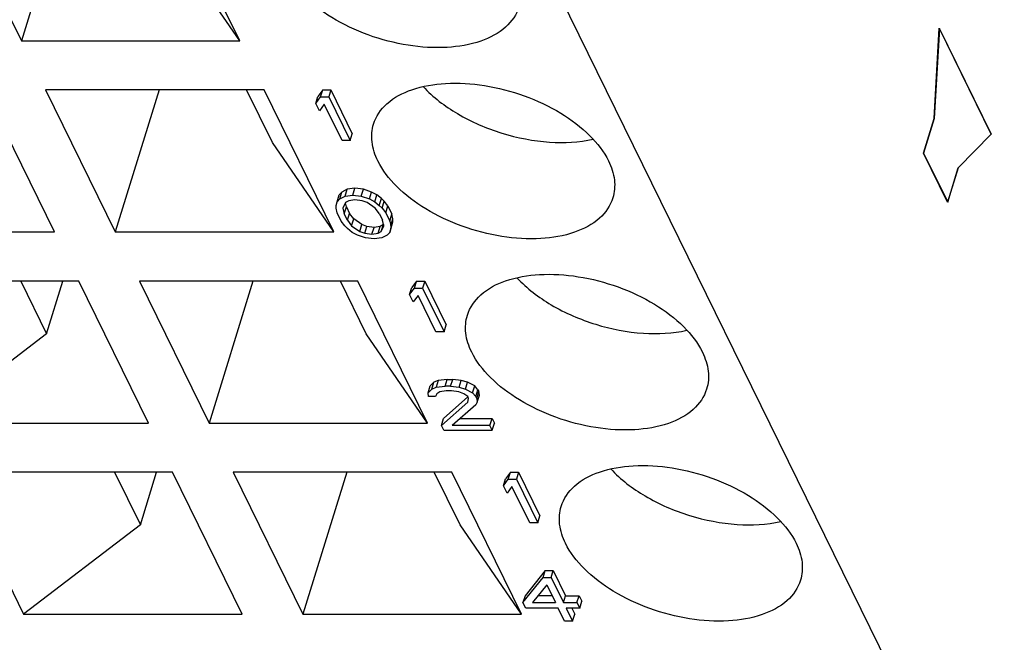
# Model space of a CAD drawing. Header units: millimetres. Extents: x 0 to 594, y 0 to 420.
# Tile 97 of 236: x 332.77 to 340.24, y 45.57 to 50.3. Entities that reach past the tile are written whole.
import ezdxf

# ---------------------------------------------------------------- set-up
doc = ezdxf.new("R2010")
doc.units = ezdxf.units.MM
doc.header["$LTSCALE"] = 32.67
doc.layers.get('0').update_dxf_attribs({"linetype": 'CONTINUOUS'})
doc.layers.add('INTFCLR_139', color=7, linetype='CONTINUOUS')

msp = doc.modelspace()

# ---------------------------------------------------------------- linework, layer by layer
at = {"color": 7, "linetype": 'CONTINUOUS'}
for p, q in [((334.27903, 55.75266), (347.09079, 29.64504)), ((332.2536, 51.2149), (332.78234, 50.13745)), ((333.1153, 51.2149), (332.78234, 50.13745)), ((334.44024, 50.13745), (333.9115, 51.2149)), ((334.44024, 50.13745), (333.9746, 50.81633)), ((332.78234, 50.13745), (334.44024, 50.13745)), ((333.03357, 48.68702), (332.50483, 49.76448)), ((334.62327, 49.76448), (332.96537, 49.76448)), ((332.96537, 49.76448), (333.4941, 48.68702)), ((333.82706, 49.76448), (333.4941, 48.68702)), ((334.68636, 49.36591), (334.49077, 49.76448)), ((335.15201, 48.68702), (334.62327, 49.76448)), ((335.06845, 49.76448), (335.03128, 49.7151)), ((335.05232, 49.71226), (335.06845, 49.76448)), ((335.06845, 49.76448), (335.12986, 49.76448)), ((335.12986, 49.76448), (335.11372, 49.71226)), ((335.12986, 49.76448), (335.29255, 49.43296)), ((335.01514, 49.66288), (335.03128, 49.7151)), ((335.01514, 49.66288), (335.05232, 49.71226)), ((335.05232, 49.71226), (335.11372, 49.71226)), ((335.11372, 49.71226), (335.27641, 49.38073)), ((335.04283, 49.60645), (335.01514, 49.66288)), ((335.08001, 49.65583), (335.04283, 49.60645)), ((335.21501, 49.38073), (335.08001, 49.65583)), ((335.27641, 49.38073), (335.21501, 49.38073)), ((335.27641, 49.38073), (335.29255, 49.43296)), ((335.15201, 48.68702), (334.68636, 49.36591)), ((335.25375, 49.01149), (335.21297, 48.99033)), ((335.23762, 48.95927), (335.25375, 49.01149)), ((335.3117, 49.01855), (335.25375, 49.01149)), ((335.29556, 48.96633), (335.3117, 49.01855)), ((335.37656, 49.01149), (335.3117, 49.01855)), ((335.36042, 48.95927), (335.37656, 49.01149)), ((335.43812, 48.99033), (335.37656, 49.01149)), ((335.17651, 48.91695), (335.19265, 48.96917)), ((335.17651, 48.91695), (335.19683, 48.93811)), ((335.21297, 48.99033), (335.19265, 48.96917)), ((335.19683, 48.93811), (335.21297, 48.99033)), ((335.19683, 48.93811), (335.23762, 48.95927)), ((335.23762, 48.95927), (335.29556, 48.96633)), ((335.31287, 48.93106), (335.26516, 48.924)), ((335.29556, 48.96633), (335.36042, 48.95927)), ((335.3675, 48.924), (335.31287, 48.93106)), ((335.36042, 48.95927), (335.42198, 48.93811)), ((335.42198, 48.93811), (335.43812, 48.99033)), ((335.42198, 48.93811), (335.46307, 48.91695)), ((335.4792, 48.96917), (335.43812, 48.99033)), ((335.46307, 48.91695), (335.4792, 48.96917)), ((335.51352, 48.94096), (335.4792, 48.96917)), ((335.49738, 48.88874), (335.51352, 48.94096)), ((335.53414, 48.9198), (335.51352, 48.94096)), ((335.16989, 48.88874), (335.17651, 48.91695)), ((335.17004, 48.86757), (335.16989, 48.88874)), ((335.17711, 48.83231), (335.17004, 48.86757)), ((335.24138, 48.9099), (335.22121, 48.86757)), ((335.22121, 48.86757), (335.23175, 48.82525)), ((335.23175, 48.82525), (335.24788, 48.87747)), ((335.24788, 48.87747), (335.24035, 48.90774)), ((335.26516, 48.924), (335.24138, 48.9099)), ((335.24788, 48.87747), (335.27211, 48.8281)), ((335.40512, 48.9099), (335.3675, 48.924)), ((335.46683, 48.86757), (335.40512, 48.9099)), ((335.46307, 48.91695), (335.49738, 48.88874)), ((335.49783, 48.82525), (335.46683, 48.86757)), ((335.49738, 48.88874), (335.518, 48.86757)), ((335.518, 48.86757), (335.53414, 48.9198)), ((335.518, 48.86757), (335.54554, 48.83231)), ((335.56168, 48.88453), (335.53414, 48.9198)), ((335.54554, 48.83231), (335.56168, 48.88453)), ((335.56168, 48.88453), (335.59283, 48.82104)), ((335.20827, 48.76882), (335.17711, 48.83231)), ((335.25598, 48.77588), (335.23175, 48.82525)), ((335.25598, 48.77588), (335.27211, 48.8281)), ((335.30312, 48.78578), (335.27211, 48.8281)), ((335.28698, 48.73355), (335.30312, 48.78578)), ((335.36482, 48.74345), (335.30312, 48.78578)), ((335.49783, 48.82525), (335.52206, 48.77588)), ((335.54554, 48.83231), (335.57669, 48.76882)), ((335.57669, 48.76882), (335.59283, 48.82104)), ((335.58377, 48.73355), (335.5999, 48.78578)), ((335.5999, 48.78578), (335.59283, 48.82104)), ((335.60005, 48.76461), (335.5999, 48.78578)), ((335.23581, 48.73355), (335.20827, 48.76882)), ((335.25643, 48.71239), (335.23581, 48.73355)), ((335.25598, 48.77588), (335.28698, 48.73355)), ((335.29074, 48.68418), (335.25643, 48.71239)), ((335.28698, 48.73355), (335.34868, 48.69123)), ((335.34868, 48.69123), (335.36482, 48.74345)), ((335.40245, 48.72935), (335.36482, 48.74345)), ((335.38631, 48.67712), (335.40245, 48.72935)), ((335.45708, 48.72229), (335.40245, 48.72935)), ((335.44094, 48.67007), (335.45708, 48.72229)), ((335.50479, 48.72935), (335.45708, 48.72229)), ((335.48865, 48.67712), (335.50479, 48.72935)), ((335.52857, 48.74345), (335.50479, 48.72935)), ((335.51243, 48.69123), (335.52857, 48.74345)), ((335.51243, 48.69123), (335.5326, 48.73355)), ((335.5326, 48.73355), (335.52206, 48.77588)), ((335.52959, 48.74561), (335.52857, 48.74345)), ((335.57669, 48.76882), (335.58377, 48.73355)), ((335.57729, 48.68418), (335.59343, 48.7364)), ((335.58392, 48.71239), (335.57729, 48.68418)), ((335.58377, 48.73355), (335.58392, 48.71239)), ((335.58392, 48.71239), (335.60005, 48.76461)), ((335.59343, 48.7364), (335.60005, 48.76461)), ((331.37567, 48.68702), (333.03357, 48.68702)), ((333.4941, 48.68702), (335.15201, 48.68702)), ((335.33183, 48.66302), (335.29074, 48.68418)), ((335.39338, 48.64186), (335.33183, 48.66302)), ((335.34868, 48.69123), (335.38631, 48.67712)), ((335.38631, 48.67712), (335.44094, 48.67007)), ((335.45825, 48.6348), (335.39338, 48.64186)), ((335.44094, 48.67007), (335.48865, 48.67712)), ((335.51619, 48.64186), (335.45825, 48.6348)), ((335.48865, 48.67712), (335.51243, 48.69123)), ((335.55698, 48.66302), (335.51619, 48.64186)), ((335.57729, 48.68418), (335.55698, 48.66302)), ((333.2166, 48.31406), (331.5587, 48.31406)), ((332.77707, 48.31406), (332.97266, 47.91548)), ((332.97266, 47.91548), (333.09583, 48.31406)), ((333.74534, 47.2366), (333.2166, 48.31406)), ((335.33503, 48.31406), (333.67713, 48.31406)), ((333.67713, 48.31406), (334.20587, 47.2366)), ((334.53883, 48.31406), (334.20587, 47.2366)), ((335.39812, 47.91548), (335.20253, 48.31406)), ((335.86377, 47.2366), (335.33503, 48.31406)), ((335.72691, 48.21246), (335.74305, 48.26468)), ((335.72691, 48.21246), (335.76408, 48.26184)), ((335.78022, 48.31406), (335.74305, 48.26468)), ((335.76408, 48.26184), (335.78022, 48.31406)), ((335.76408, 48.26184), (335.82549, 48.26184)), ((335.78022, 48.31406), (335.84162, 48.31406)), ((335.84162, 48.31406), (335.82549, 48.26184)), ((335.82549, 48.26184), (335.98817, 47.93031)), ((335.84162, 48.31406), (336.00431, 47.98253)), ((335.7546, 48.15603), (335.72691, 48.21246)), ((335.79177, 48.20541), (335.7546, 48.15603)), ((335.92677, 47.93031), (335.79177, 48.20541)), ((335.98817, 47.93031), (336.00431, 47.98253)), ((332.97266, 47.91548), (332.08744, 47.2366)), ((335.86377, 47.2366), (335.39812, 47.91548)), ((335.98817, 47.93031), (335.92677, 47.93031)), ((335.86781, 47.46653), (335.88395, 47.51875)), ((335.91104, 47.54696), (335.88395, 47.51875)), ((335.8949, 47.49474), (335.91104, 47.54696)), ((335.8949, 47.49474), (335.92891, 47.50885)), ((335.94505, 47.56107), (335.91104, 47.54696)), ((335.94505, 47.56107), (335.92891, 47.50885)), ((335.92891, 47.50885), (335.99709, 47.5159)), ((336.01323, 47.56813), (335.94505, 47.56107)), ((335.99709, 47.5159), (336.01323, 47.56813)), ((336.03803, 47.5159), (335.99709, 47.5159)), ((336.01323, 47.56813), (336.05416, 47.56813)), ((336.03803, 47.5159), (336.05416, 47.56813)), ((336.03803, 47.5159), (336.10289, 47.50885)), ((336.11903, 47.56107), (336.05416, 47.56813)), ((336.10289, 47.50885), (336.11903, 47.56107)), ((336.10289, 47.50885), (336.15075, 47.49474)), ((336.16689, 47.54696), (336.11903, 47.56107)), ((336.15075, 47.49474), (336.16689, 47.54696)), ((336.22167, 47.51875), (336.16689, 47.54696)), ((336.20553, 47.46653), (336.22167, 47.51875)), ((336.24575, 47.49053), (336.22167, 47.51875)), ((335.86781, 47.46653), (335.8949, 47.49474)), ((335.87142, 47.43831), (335.86781, 47.46653)), ((335.92259, 47.43831), (335.87142, 47.43831)), ((335.93267, 47.45947), (335.92259, 47.43831)), ((335.95645, 47.47358), (335.93267, 47.45947)), ((336.00416, 47.48063), (335.95645, 47.47358)), ((336.16978, 47.43511), (335.98463, 47.27187)), ((336.0451, 47.48063), (336.00416, 47.48063)), ((336.09973, 47.47358), (336.0451, 47.48063)), ((336.13736, 47.45947), (336.09973, 47.47358)), ((336.16821, 47.43831), (336.13736, 47.45947)), ((336.15075, 47.49474), (336.20553, 47.46653)), ((336.17513, 47.42421), (336.16821, 47.43831)), ((336.20553, 47.46653), (336.22961, 47.43831)), ((336.22961, 47.43831), (336.24575, 47.49053)), ((336.23653, 47.42421), (336.22961, 47.43831)), ((336.23653, 47.42421), (336.25267, 47.47643)), ((336.24015, 47.39599), (336.25628, 47.44821)), ((336.24575, 47.49053), (336.25267, 47.47643)), ((336.25628, 47.44821), (336.25267, 47.47643)), ((335.96849, 47.21965), (336.16851, 47.39599)), ((336.23006, 47.37483), (336.05036, 47.21965)), ((336.16851, 47.39599), (336.17513, 47.42421)), ((336.24015, 47.39599), (336.23006, 47.37483)), ((336.23653, 47.42421), (336.24015, 47.39599)), ((332.08744, 47.2366), (333.74534, 47.2366)), ((334.20587, 47.2366), (335.86377, 47.2366)), ((335.96849, 47.21965), (335.98463, 47.27187)), ((335.9858, 47.18438), (335.96849, 47.21965)), ((336.33692, 47.21965), (336.05036, 47.21965)), ((336.11084, 47.27187), (336.35305, 47.27187)), ((336.33692, 47.21965), (336.35305, 47.27187)), ((336.35422, 47.18438), (336.33692, 47.21965)), ((336.35305, 47.27187), (336.37036, 47.2366)), ((336.35422, 47.18438), (336.37036, 47.2366)), ((335.9858, 47.18438), (336.35422, 47.18438)), ((333.92836, 46.86363), (332.27046, 46.86363)), ((332.27046, 46.86363), (332.7992, 45.78618)), ((333.48884, 46.86363), (333.68443, 46.46506)), ((333.68443, 46.46506), (333.8076, 46.86363)), ((334.4571, 45.78618), (333.92836, 46.86363)), ((336.0468, 46.86363), (334.38889, 46.86363)), ((334.38889, 46.86363), (334.91763, 45.78618)), ((335.25059, 46.86363), (334.91763, 45.78618)), ((336.10989, 46.46506), (335.9143, 46.86363)), ((336.57553, 45.78618), (336.0468, 46.86363)), ((336.49198, 46.86363), (336.45481, 46.81426)), ((336.47585, 46.81141), (336.49198, 46.86363)), ((336.49198, 46.86363), (336.55339, 46.86363)), ((336.55339, 46.86363), (336.53725, 46.81141)), ((336.55339, 46.86363), (336.71608, 46.53211)), ((336.43867, 46.76204), (336.45481, 46.81426)), ((336.43867, 46.76204), (336.47585, 46.81141)), ((336.46636, 46.70561), (336.43867, 46.76204)), ((336.47585, 46.81141), (336.53725, 46.81141)), ((336.53725, 46.81141), (336.69994, 46.47989)), ((336.50354, 46.75498), (336.46636, 46.70561)), ((336.63853, 46.47989), (336.50354, 46.75498)), ((333.68443, 46.46506), (332.7992, 45.78618)), ((336.57553, 45.78618), (336.10989, 46.46506)), ((336.69994, 46.47989), (336.63853, 46.47989)), ((336.69994, 46.47989), (336.71608, 46.53211)), ((336.75569, 46.1177), (336.60354, 45.92725)), ((336.73956, 46.06548), (336.75569, 46.1177)), ((336.75569, 46.1177), (336.8171, 46.1177)), ((336.80096, 46.06548), (336.8171, 46.1177)), ((336.8171, 46.1177), (336.91056, 45.92725)), ((336.5874, 45.87503), (336.73956, 46.06548)), ((336.73956, 46.06548), (336.80096, 46.06548)), ((336.80096, 46.06548), (336.89442, 45.87503)), ((336.76725, 46.00905), (336.65904, 45.87503)), ((336.76725, 46.00905), (336.83302, 45.87503)), ((336.60354, 45.92725), (336.5874, 45.87503)), ((336.60817, 45.83271), (336.5874, 45.87503)), ((336.65904, 45.87503), (336.83302, 45.87503)), ((336.80739, 45.92725), (336.7012, 45.92725)), ((336.89442, 45.87503), (336.91056, 45.92725)), ((336.89442, 45.87503), (336.99676, 45.87503)), ((336.91056, 45.92725), (337.0129, 45.92725)), ((336.99676, 45.87503), (337.0129, 45.92725)), ((336.99676, 45.87503), (337.01753, 45.83271)), ((337.0129, 45.92725), (337.03367, 45.88493)), ((337.01753, 45.83271), (337.03367, 45.88493)), ((336.85378, 45.83271), (336.60817, 45.83271)), ((336.90224, 45.73396), (336.85378, 45.83271)), ((337.01753, 45.83271), (336.91519, 45.83271)), ((336.91519, 45.83271), (336.96365, 45.73396)), ((336.95695, 45.83271), (336.97979, 45.78618)), ((332.7992, 45.78618), (334.4571, 45.78618)), ((334.91763, 45.78618), (336.57553, 45.78618)), ((336.96365, 45.73396), (336.90224, 45.73396)), ((336.96365, 45.73396), (336.97979, 45.78618))]:
    msp.add_line(p, q, dxfattribs=at)
for points, knots in [([(336.55723, 50.39569), (336.53912, 50.33708), (336.45777, 50.22131), (336.25657, 50.11908), (335.9999, 50.07643), (335.70912, 50.09496), (335.4126, 50.17198), (335.13988, 50.30012), (334.91836, 50.46597), (334.80959, 50.60482), (334.77457, 50.67618)], [0, 0, 0, 0, 0.0879191, 0.191493, 0.3158255, 0.4569784, 0.6061135, 0.7525171, 0.8860742, 1, 1, 1, 1]), ([(335.45369, 49.50624), (335.4718, 49.56484), (335.55315, 49.68062), (335.75435, 49.78285), (336.01102, 49.82549), (336.3018, 49.80697), (336.59832, 49.72994), (336.87104, 49.60181), (337.09256, 49.43596), (337.20133, 49.29711), (337.23635, 49.22575)], [0, 0, 0, 0, 0.0879191, 0.191493, 0.3158255, 0.4569784, 0.6061135, 0.7525171, 0.8860742, 1, 1, 1, 1]), ([(335.82988, 49.78992), (335.90499, 49.70889), (336.09425, 49.56626), (336.42331, 49.42432), (336.77508, 49.35609), (337.01171, 49.36734), (337.11937, 49.39195)], [0, 0, 0, 0, 0.2370078, 0.5000835, 0.7631094, 1, 1, 1, 1]), ([(335.48633, 49.22575), (335.46412, 49.27101), (335.43303, 49.3639), (335.44028, 49.46281), (335.45369, 49.50624)], [0, 0, 0, 0, 0.5258845, 1, 1, 1, 1]), ([(337.26899, 48.94527), (337.25088, 48.88666), (337.16953, 48.77089), (336.96833, 48.66866), (336.71166, 48.62601), (336.42089, 48.64454), (336.12436, 48.72156), (335.85164, 48.8497), (335.63013, 49.01555), (335.52135, 49.1544), (335.48633, 49.22575)], [0, 0, 0, 0, 0.0879191, 0.191493, 0.3158255, 0.4569784, 0.6061135, 0.7525171, 0.8860742, 1, 1, 1, 1]), ([(337.23635, 49.22575), (337.25856, 49.18049), (337.28965, 49.08761), (337.28241, 48.9887), (337.26899, 48.94527)], [0, 0, 0, 0, 0.5258845, 1, 1, 1, 1]), ([(336.16546, 48.05581), (336.18357, 48.11442), (336.26492, 48.23019), (336.46612, 48.33242), (336.72279, 48.37507), (337.01356, 48.35654), (337.31009, 48.27952), (337.58281, 48.15139), (337.80432, 47.98553), (337.9131, 47.84668), (337.94811, 47.77533)], [0, 0, 0, 0, 0.0879191, 0.191493, 0.3158255, 0.4569784, 0.6061135, 0.7525171, 0.8860742, 1, 1, 1, 1]), ([(336.54164, 48.3395), (336.61676, 48.25846), (336.80601, 48.11584), (337.13507, 47.9739), (337.48684, 47.90567), (337.72347, 47.91692), (337.83114, 47.94152)], [0, 0, 0, 0, 0.2370078, 0.5000835, 0.7631094, 1, 1, 1, 1]), ([(336.1981, 47.77533), (336.17589, 47.82059), (336.1448, 47.91347), (336.15204, 48.01238), (336.16546, 48.05581)], [0, 0, 0, 0, 0.5258845, 1, 1, 1, 1]), ([(337.98075, 47.49484), (337.96265, 47.43624), (337.8813, 47.32046), (337.6801, 47.21823), (337.42343, 47.17559), (337.13265, 47.19411), (336.83613, 47.27114), (336.5634, 47.39927), (336.34189, 47.56512), (336.23311, 47.70397), (336.1981, 47.77533)], [0, 0, 0, 0, 0.0879191, 0.191493, 0.3158255, 0.4569784, 0.6061135, 0.7525171, 0.8860742, 1, 1, 1, 1]), ([(337.94811, 47.77533), (337.97033, 47.73007), (338.00142, 47.63719), (337.99417, 47.53827), (337.98075, 47.49484)], [0, 0, 0, 0, 0.5258845, 1, 1, 1, 1]), ([(336.87722, 46.60539), (336.89533, 46.664), (336.97668, 46.77977), (337.17788, 46.882), (337.43455, 46.92465), (337.72533, 46.90612), (338.02185, 46.8291), (338.29457, 46.70096), (338.51609, 46.53511), (338.62486, 46.39626), (338.65988, 46.32491)], [0, 0, 0, 0, 0.0879191, 0.191493, 0.3158255, 0.4569784, 0.6061135, 0.7525171, 0.8860742, 1, 1, 1, 1]), ([(337.2534, 46.88907), (337.32852, 46.80804), (337.51777, 46.66542), (337.84683, 46.52348), (338.19861, 46.45524), (338.43523, 46.4665), (338.5429, 46.4911)], [0, 0, 0, 0, 0.2370078, 0.5000835, 0.7631094, 1, 1, 1, 1]), ([(336.90986, 46.32491), (336.88765, 46.37017), (336.85656, 46.46305), (336.86381, 46.56196), (336.87722, 46.60539)], [0, 0, 0, 0, 0.5258845, 1, 1, 1, 1]), ([(338.69252, 46.04442), (338.67441, 45.98582), (338.59306, 45.87004), (338.39186, 45.76781), (338.13519, 45.72516), (337.84441, 45.74369), (337.54789, 45.82071), (337.27517, 45.94885), (337.05366, 46.1147), (336.94488, 46.25355), (336.90986, 46.32491)], [0, 0, 0, 0, 0.0879191, 0.191493, 0.3158255, 0.4569784, 0.6061135, 0.7525171, 0.8860742, 1, 1, 1, 1]), ([(338.65988, 46.32491), (338.68209, 46.27964), (338.71318, 46.18676), (338.70594, 46.08785), (338.69252, 46.04442)], [0, 0, 0, 0, 0.5258845, 1, 1, 1, 1])]:
    msp.add_open_spline(points, degree=3, knots=knots, dxfattribs=at)
at = {"layer": 'INTFCLR_139', "color": 7, "linetype": 'CONTINUOUS'}
for p, q in [((339.70628, 49.54697), (339.74585, 50.23229)), ((339.74637, 50.23072), (339.70689, 49.54697)), ((339.74585, 50.23229), (340.14021, 49.42866)), ((340.14025, 49.42808), (339.74637, 50.23072)), ((339.62559, 49.28586), (339.70628, 49.54697)), ((339.70689, 49.54697), (339.6262, 49.28586)), ((340.14021, 49.42866), (339.8893, 49.174)), ((339.88991, 49.174), (340.14025, 49.42808)), ((339.80861, 48.91289), (339.62559, 49.28586)), ((339.6262, 49.28586), (339.80923, 48.91289)), ((339.8893, 49.174), (339.80861, 48.91289)), ((339.80923, 48.91289), (339.88991, 49.174))]:
    msp.add_line(p, q, dxfattribs=at)

doc.saveas('drawing.dxf')
